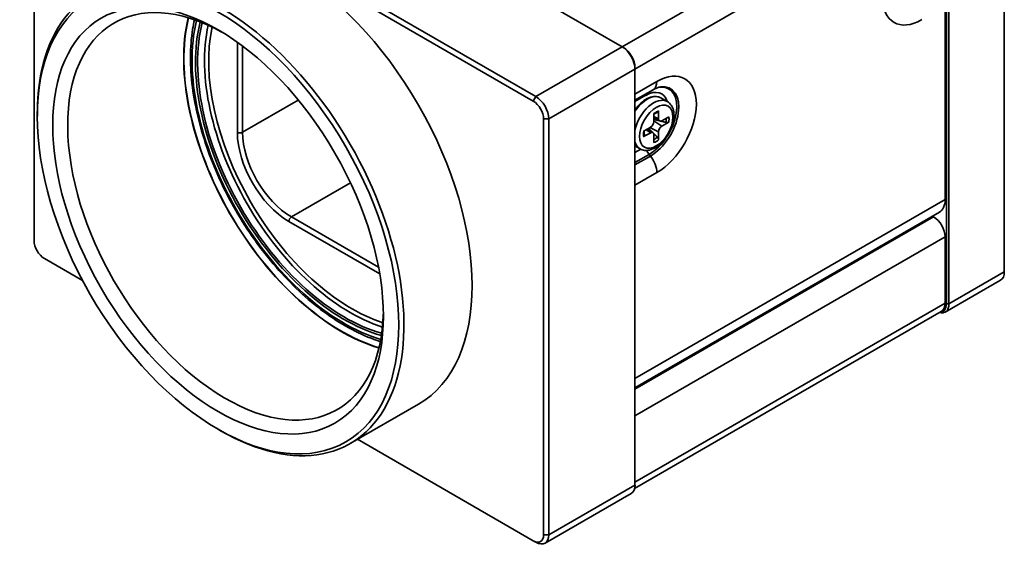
# Model space of a CAD drawing. Header units: millimetres. Extents: x 0 to 297, y 0 to 210.
# Tile 15 of 27: x 180 to 207, y 156 to 170. Entities that reach past the tile are written whole.
import ezdxf

# ---------------------------------------------------------------- set-up
doc = ezdxf.new("R2010")
doc.units = ezdxf.units.MM
doc.header["$LTSCALE"] = 0.5
doc.layers.add('Sichtbar (ISO)', color=7, linetype='Continuous', lineweight=35)
doc.layers.add('Sichtbar schmal (ISO)', color=7, linetype='Continuous', lineweight=35)

msp = doc.modelspace()

# ---------------------------------------------------------------- linework, layer by layer
at = {"layer": 'Sichtbar (ISO)'}
for p, q in [((182.731, 177.352), (196.166, 169.595)), ((180.291, 175.862), (193.726, 168.105)), ((193.797, 168.227), (180.362, 175.984)), ((180.008, 164.267), (180.008, 175.698)), ((206.666, 174.841), (206.666, 163.41)), ((205.075, 173.963), (205.075, 162.532)), ((205.146, 162.532), (205.146, 173.963)), ((205.04, 170.71), (205.04, 165.396)), ((196.166, 169.595), (196.201, 169.575)), ((196.519, 168.983), (196.519, 169.024)), ((196.519, 168.983), (196.519, 157.552)), ((196.519, 168.127), (197.017, 168.414)), ((197.407, 168.091), (197.23, 168.193)), ((180.099, 167.686), (180.099, 167.767)), ((197.04, 167.763), (197.036, 167.539)), ((197.169, 167.616), (197.166, 167.836)), ((194.009, 167.615), (194.009, 156.184)), ((194.151, 156.184), (194.151, 167.615)), ((197.199, 167.559), (197.038, 167.63)), ((197.448, 167.673), (197.256, 167.566)), ((197.256, 167.413), (197.448, 167.527)), ((196.95, 167.389), (196.757, 167.274)), ((196.757, 167.129), (196.95, 167.236)), ((197.014, 167.238), (196.872, 167.342)), ((197.036, 167.185), (197.04, 166.966)), ((197.166, 167.038), (197.169, 167.262)), ((196.657, 166.792), (196.519, 166.872)), ((196.519, 160.223), (204.885, 165.052)), ((204.722, 164.921), (196.519, 160.185)), ((204.722, 164.958), (204.722, 164.921)), ((205.04, 162.553), (205.04, 164.37)), ((181.343, 163.17), (180.291, 163.778)), ((206.563, 163.181), (205.043, 162.304)), ((196.509, 157.458), (204.936, 162.324)), ((190.57, 159.773), (188.696, 158.691)), ((185.064, 159.085), (185.135, 159.044)), ((193.726, 156.021), (188.899, 158.808)), ((194.047, 155.955), (196.416, 157.323)), ((193.726, 156.021), (193.797, 155.98))]:
    msp.add_line(p, q, dxfattribs=at)
for centre, major_axis, start_param, end_param in [((187.009, 165.941), (-3.561, 6.168), 3.141593, 6.283185), ((185.135, 164.859), (3.561, -6.168), 5.497787, 10.210176), ((185.27, 164.937), (3.067, -5.312), 2.379634, 7.045144), ((188.458, 166.778), (3.067, -5.312), 3.688192, 5.736586), ((188.458, 166.778), (3.062, -5.304), 3.687425, 5.737353), ((196.166, 169.187), (0.25, -0.433), 0.785398, 2.356194), ((196.201, 169.207), (-0.225, 0.39), 3.926991, 5.497787), ((193.726, 167.778), (0.2, -0.346), 0.785398, 2.356194), ((193.797, 167.819), (-0.25, 0.433), 3.926991, 5.497787), ((196.948, 167.49), (-0.063, -0.108), 0.802851, 2.338741), ((197.258, 167.669), (-0.063, -0.108), 5.51524, 7.05113), ((196.948, 167.133), (0.063, 0.108), 5.51524, 7.05113), ((197.258, 167.311), (0.063, 0.108), 0.802851, 2.338741), ((204.51, 165.702), (0.375, -0.65), 0, 0.785398), ((204.722, 164.553), (-0.225, 0.39), 3.926991, 5.497787), ((180.291, 164.104), (-0.2, 0.346), 0.785398, 2.356194), ((206.313, 163.614), (0.25, -0.433), 0, 0.785398), ((204.793, 162.737), (0.25, -0.433), 5.74488, 7.068583), ((204.757, 162.716), (0.225, -0.39), 5.978616, 7.068583), ((204.686, 162.757), (0.25, -0.433), 0, 0.785398), ((196.166, 157.756), (0.25, -0.433), 0, 0.785398), ((193.726, 156.347), (0.2, -0.346), 5.497787, 7.068583), ((193.797, 156.388), (0.25, -0.433), 5.497787, 7.068583)]:
    msp.add_ellipse(centre, major_axis=major_axis, ratio=0.57735, start_param=start_param, end_param=end_param, dxfattribs=at)
for major_axis in [(3.511, -6.082), (3.212, -5.564)]:
    msp.add_ellipse((185.064, 164.819), major_axis=major_axis, ratio=0.57735, dxfattribs=at)
for points, knots in [([(184.415, 170.341), (184.396, 170.255), (184.379, 170.168), (184.288, 169.591), (184.287, 169.052), (184.432, 167.917), (184.578, 167.323), (185.003, 166.14), (185.281, 165.552), (185.94, 164.44), (186.321, 163.917), (187.148, 162.987), (187.595, 162.58), (188.511, 161.925), (188.98, 161.677), (189.467, 161.513), (189.495, 161.504), (189.522, 161.495)], [2.916679, 2.916679, 2.916679, 2.916679, 2.976133, 2.976133, 3.299493, 3.299493, 3.623578, 3.623578, 3.946957, 3.946957, 4.270061, 4.270061, 4.593514, 4.593514, 4.917665, 4.917665, 4.937303, 4.937303, 4.937303, 4.937303]), ([(197.017, 168.414), (197.034, 168.424), (197.051, 168.433), (197.083, 168.449), (197.099, 168.456), (197.128, 168.468), (197.142, 168.473), (197.168, 168.481), (197.18, 168.485), (197.202, 168.49), (197.212, 168.492), (197.221, 168.493)], [3.1415927, 3.1415927, 3.1415927, 3.1415927, 3.2145654, 3.2145654, 3.2875382, 3.2875382, 3.360511, 3.360511, 3.4334837, 3.4334837, 3.5064565, 3.5064565, 3.5064565, 3.5064565]), ([(196.519, 167.861), (196.545, 167.898), (196.572, 167.933), (196.652, 168.024), (196.708, 168.075), (196.823, 168.158), (196.883, 168.19), (197, 168.229), (197.058, 168.237), (197.155, 168.226), (197.195, 168.214), (197.23, 168.193)], [2.503434, 2.503434, 2.503434, 2.503434, 2.68883, 2.68883, 3.018334, 3.018334, 3.349629, 3.349629, 3.676505, 3.676505, 3.926991, 3.926991, 3.926991, 3.926991]), ([(197.407, 168.091), (197.448, 168.068), (197.483, 168.035), (197.541, 167.954), (197.562, 167.905), (197.59, 167.792), (197.595, 167.725), (197.585, 167.585), (197.57, 167.51), (197.523, 167.361), (197.491, 167.287), (197.412, 167.148), (197.366, 167.082), (197.265, 166.964), (197.209, 166.911), (197.091, 166.826), (197.029, 166.792), (196.905, 166.752), (196.843, 166.744), (196.738, 166.756), (196.695, 166.77), (196.657, 166.792)], [3.926991, 3.926991, 3.926991, 3.926991, 4.184074, 4.184074, 4.465826, 4.465826, 4.792788, 4.792788, 5.135675, 5.135675, 5.475853, 5.475853, 5.813986, 5.813986, 6.153705, 6.153705, 6.496607, 6.496607, 6.827099, 6.827099, 7.068583, 7.068583, 7.068583, 7.068583]), ([(197.039, 167.74), (197.043, 167.743), (197.048, 167.746), (197.06, 167.755), (197.068, 167.76), (197.084, 167.77), (197.092, 167.774), (197.107, 167.783), (197.115, 167.786), (197.13, 167.793), (197.137, 167.796), (197.144, 167.798)], [2.9816925, 2.9816925, 2.9816925, 2.9816925, 3.0228974, 3.0228974, 3.1030507, 3.1030507, 3.1832041, 3.1832041, 3.2633574, 3.2633574, 3.3435107, 3.3435107, 3.3435107, 3.3435107]), ([(197.166, 167.836), (197.166, 167.828), (197.164, 167.82), (197.159, 167.809), (197.154, 167.803), (197.148, 167.8), (197.146, 167.799), (197.144, 167.798)], [0.02255835, 0.02255835, 0.02255835, 0.02255835, 0.02825515, 0.02825515, 0.03385935, 0.03385935, 0.03558591, 0.03558591, 0.03558591, 0.03558591]), ([(197.448, 167.527), (197.441, 167.523), (197.432, 167.52), (197.415, 167.516), (197.404, 167.515), (197.387, 167.515), (197.378, 167.517), (197.371, 167.519)], [0.02255835, 0.02255835, 0.02255835, 0.02255835, 0.02825515, 0.02825515, 0.03385935, 0.03385935, 0.03835278, 0.03835278, 0.03835278, 0.03835278]), ([(196.779, 167.166), (196.778, 167.173), (196.777, 167.181), (196.775, 167.198), (196.774, 167.206), (196.774, 167.224), (196.774, 167.233), (196.774, 167.251), (196.775, 167.261), (196.776, 167.276), (196.777, 167.281), (196.778, 167.286)], [1.3688783, 1.3688783, 1.3688783, 1.3688783, 1.4490316, 1.4490316, 1.5291849, 1.5291849, 1.6093382, 1.6093382, 1.6894915, 1.6894915, 1.7306965, 1.7306965, 1.7306965, 1.7306965]), ([(196.779, 167.166), (196.78, 167.164), (196.78, 167.162), (196.78, 167.155), (196.778, 167.148), (196.771, 167.138), (196.764, 167.132), (196.757, 167.129)], [0.05423061, 0.05423061, 0.05423061, 0.05423061, 0.05595717, 0.05595717, 0.06156138, 0.06156138, 0.06725817, 0.06725817, 0.06725817, 0.06725817]), ([(197.135, 167.11), (197.14, 167.104), (197.145, 167.097), (197.154, 167.083), (197.159, 167.073), (197.164, 167.056), (197.166, 167.046), (197.166, 167.038)], [0.05146374, 0.05146374, 0.05146374, 0.05146374, 0.05595717, 0.05595717, 0.06156138, 0.06156138, 0.06725817, 0.06725817, 0.06725817, 0.06725817])]:
    msp.add_open_spline(points, degree=3, knots=knots, dxfattribs=at)
for points, weights in [([(197.037, 167.604), (197.099, 167.588), (197.177, 167.568)], [1.03898290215, 1.04491251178, 1.03827576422]), ([(197.227, 167.555), (197.293, 167.539), (197.371, 167.519)], [1.03292798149, 1.02474912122, 1.00901411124]), ([(196.995, 167.253), (196.939, 167.31), (196.894, 167.356)], [1.03827576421, 1.04491251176, 1.03898290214]), ([(197.135, 167.11), (197.078, 167.167), (197.031, 167.216)], [1.00901411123, 1.02474912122, 1.03292798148])]:
    msp.add_rational_spline(points, weights, degree=2, dxfattribs=at)
at = {"layer": 'Sichtbar schmal (ISO)'}
for p, q in [((204.686, 174.514), (196.166, 169.595)), ((196.519, 168.983), (205.04, 173.902)), ((185.595, 169.723), (185.595, 167.248)), ((185.736, 167.248), (185.736, 169.619)), ((196.166, 169.595), (193.797, 168.227)), ((194.151, 167.615), (196.519, 168.983)), ((197.12, 168.643), (196.519, 168.296)), ((185.736, 167.248), (187.269, 168.133)), ((193.726, 168.105), (193.797, 168.227)), ((196.519, 168.089), (196.82, 168.263)), ((194.009, 167.615), (194.151, 167.615)), ((197.256, 167.413), (197.037, 167.561)), ((197.169, 167.616), (197.038, 167.679)), ((196.95, 167.236), (196.829, 167.317)), ((197.169, 167.262), (196.931, 167.378)), ((196.676, 166.782), (196.519, 166.692)), ((196.519, 166.413), (196.908, 166.638)), ((196.944, 166.594), (196.519, 166.349)), ((196.908, 166.638), (196.944, 166.594)), ((196.519, 165.791), (197.12, 166.138)), ((187.08, 164.921), (188.703, 165.858)), ((205.04, 165.396), (196.519, 160.476)), ((187.009, 164.798), (189.506, 163.356)), ((189.473, 163.539), (187.08, 164.921)), ((196.519, 159.45), (205.04, 164.37)), ((206.666, 163.41), (205.146, 162.532)), ((205.04, 162.553), (196.519, 157.633)), ((205.075, 162.532), (205.146, 162.532)), ((196.519, 157.552), (194.151, 156.184)), ((194.009, 156.184), (194.151, 156.184))]:
    msp.add_line(p, q, dxfattribs=at)
for centre, major_axis, start_param, end_param in [((204.404, 171.596), (-0.767, -1.329), 3.926991, 7.068583), ((188.529, 166.819), (2.955, -5.118), 3.684266, 5.740512), ((188.529, 166.819), (2.888, -5.002), 3.673978, 5.7508), ((188.553, 166.833), (2.864, -4.961), 3.675763, 5.749015), ((188.694, 166.914), (2.83, -4.902), 3.703411, 5.721367), ((188.741, 166.941), (2.783, -4.82), 3.709203, 5.715574), ((197.12, 167.391), (0.767, 1.329), 3.926991, 7.068583), ((196.944, 167.493), (0.551, 0.954), 3.926991, 6.70372), ((196.767, 168.847), (0.25, -0.433), 0, 0.785398), ((196.855, 167.544), (0.375, 0.65), 0, 1.471251), ((196.82, 167.564), (0.428, 0.741), 5.780961, 7.068583), ((196.997, 168.161), (-0.125, 0.217), 0.577178, 0.785398), ((196.908, 167.513), (0.536, 0.929), 3.926991, 6.669081), ((197.032, 167.442), (0.375, 0.65), 0, 2.097273), ((197.103, 167.401), (-0.248, -0.43), 3.746377, 4.107605), ((197.073, 167.418), (-0.215, -0.372), 2.152781, 2.471623), ((197.103, 167.401), (0.248, 0.43), 5.317173, 5.678401), ((185.665, 167.288), (0.1, 0), 3.926991, 5.497787), ((187.009, 166.431), (1, -1.732), 3.926991, 5.497787), ((187.08, 166.472), (-0.95, 1.645), 0.785398, 2.356194), ((197.103, 167.401), (-0.248, -0.43), 5.317173, 5.678401), ((197.032, 167.442), (-0.375, -0.65), 5.756709, 6.283185), ((197.073, 167.418), (-0.215, -0.372), 0.66997, 0.988812), ((197.103, 167.401), (0.248, 0.43), 3.746377, 4.107605), ((196.997, 166.763), (0.125, -0.217), 4.455266, 4.974188), ((196.767, 166.342), (0.25, -0.433), 0.785398, 1.832596), ((187.08, 164.839), (0.05, 0.0866), 0.785398, 2.356194)]:
    msp.add_ellipse(centre, major_axis=major_axis, ratio=0.57735, start_param=start_param, end_param=end_param, dxfattribs=at)
msp.add_ellipse((197.103, 167.401), major_axis=(0.325, 0.563), ratio=0.57735, dxfattribs=at)

doc.saveas('drawing.dxf')
